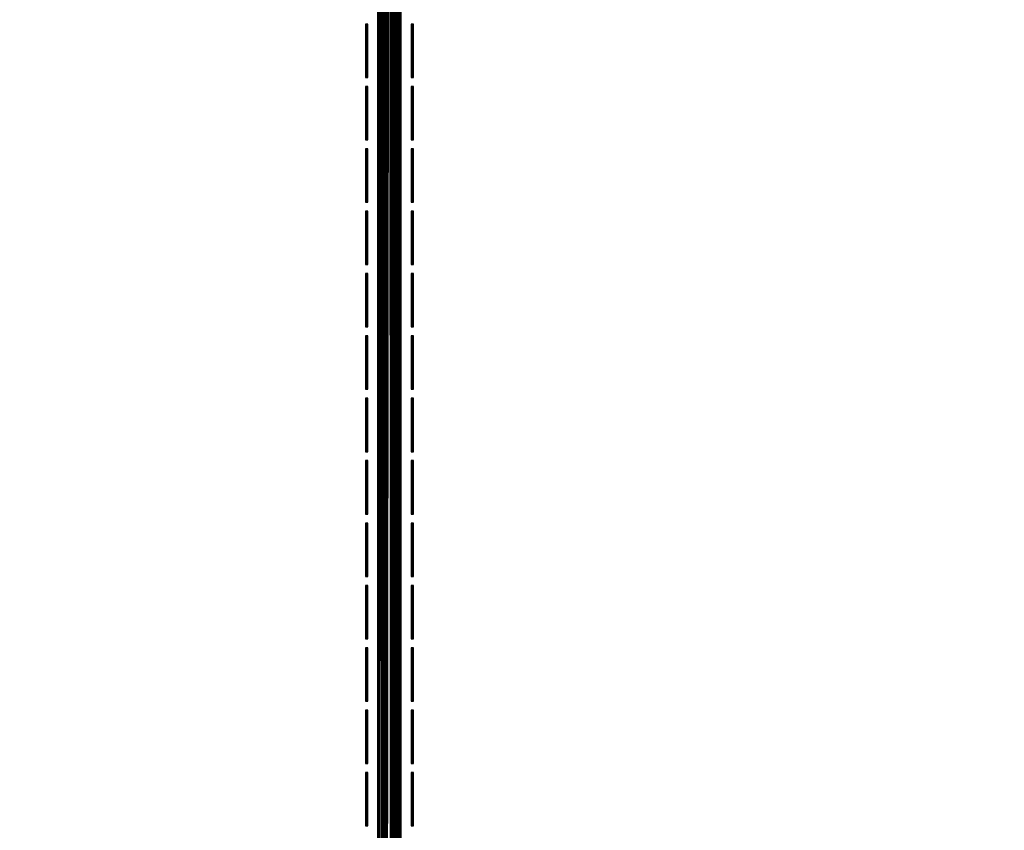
# Model space of a CAD drawing. Header units: inches. Extents: x 0 to 69, y -28.1 to 0.
# Tile 183 of 256: x 21.5 to 25.8, y -17.7 to -14.1. Entities that reach past the tile are written whole.
import ezdxf

# ---------------------------------------------------------------- set-up
doc = ezdxf.new("R2010")
doc.units = ezdxf.units.IN
doc.header["$LTSCALE"] = 0.03937
doc.header["$MEASUREMENT"] = 0
for name, color, linetype in [('A-FURN-3-ST', 151, 'Continuous'), ('A-FURN-3-ST-SEAM', 250, 'Continuous'), ('A-FURN-3-STITCH', 15, 'Continuous')]:
    doc.layers.add(name, color=color, linetype=linetype)

msp = doc.modelspace()

# ---------------------------------------------------------------- meshes
at = {"layer": 'A-FURN-3-ST'}
mesh = msp.add_polyface(dxfattribs=at)
corners = [(0.25, -5.4592, 18), (68.75, -5.4592, 18), (0.25, -5.1746, 17.9626), (68.75, -5.1746, 17.9626), (0.25, -4.9094, 17.8528), (68.75, -4.9094, 17.8528), (0.25, -4.6816, 17.6781), (68.75, -4.6816, 17.6781), (0.25, -4.5068, 17.4505), (68.75, -4.5068, 17.4505), (0.25, -4.3968, 17.1854), (68.75, -4.3968, 17.1854), (0.25, -4.3592, 16.9008), (68.75, -4.3504, 5.5004), (0.25, -4.3504, 5.5004), (0.25, -4.3883, 5.3089), (68.75, -4.3883, 5.3089), (0.25, -4.4967, 5.1466), (68.75, -4.4967, 5.1466), (0.25, -4.659, 5.0381), (68.75, -4.659, 5.0381), (0.25, -4.8504, 5), (0.25, -27.51, 5), (0.125, -4.8504, 5.0335), (0.125, -27.51, 5.0335), (0.0335, -4.8504, 5.125), (0.0335, -4.5038, 5.3567), (0.125, -4.3839, 5.5004), (0.125, -4.4193, 5.3217), (0.125, -4.5204, 5.1703), (0.125, -4.6718, 5.069), (0.0335, -4.4842, 16.9008), (0.125, -4.3926, 16.9008), (0.125, -4.4292, 17.1767), (0.0335, -5.2069, 17.8418), (0.125, -5.4592, 17.9665), (0.125, -5.1833, 17.9302), (0.0335, -4.77, 17.5897), (0.125, -4.7053, 17.6544), (0.125, -4.5358, 17.4337), (0.0335, -4.615, 17.3879), (0.0335, -4.5175, 17.153), (0.125, -4.9261, 17.8238), (0.125, -26.91, 17.9665), (0.25, -26.91, 18)]
mesh.append_faces([[corners[k] for k in face] for face in [(0, 1, 2), (2, 3, 4), (4, 5, 6), (6, 7, 8), (8, 9, 10), (10, 11, 12), (12, 13, 14), (14, 13, 15), (15, 16, 17), (17, 18, 19), (19, 20, 21), (21, 22, 23), (23, 24, 25), (26, 27, 28), (28, 27, 14), (28, 14, 15), (28, 15, 29), (29, 15, 17), (29, 17, 30), (30, 17, 19), (30, 19, 23), (23, 19, 21), (23, 25, 30), (27, 31, 32), (27, 32, 14), (14, 32, 12), (31, 33, 32), (32, 33, 10), (32, 10, 12), (34, 35, 36), (37, 38, 39, 40), (40, 39, 33, 41), (35, 0, 36), (36, 0, 2), (36, 2, 42), (42, 2, 4), (42, 4, 38), (38, 4, 6), (38, 6, 39), (39, 6, 8), (39, 8, 33), (33, 8, 10), (35, 43, 0), (44, 1, 0)]])
mesh = msp.add_polyface(dxfattribs=at)
corners = [(68.875, -4.8504, 5.0335), (68.875, -27.51, 5.0335), (68.75, -4.8504, 5), (68.75, -4.3504, 5.5004), (68.875, -4.3839, 5.5004), (68.75, -4.3883, 5.3089), (68.875, -4.4193, 5.3217), (68.75, -4.4967, 5.1466), (68.875, -4.5204, 5.1703), (68.75, -4.659, 5.0381), (68.875, -4.6718, 5.069), (68.9665, -4.7068, 5.1536), (68.9665, -4.4754, 5.5003), (68.9665, -4.5038, 5.3567), (68.9665, -4.5851, 5.2349), (68.75, -4.3592, 16.9008), (68.875, -4.3926, 16.9008), (68.75, -5.4592, 18), (68.875, -5.4592, 17.9665), (68.75, -5.1746, 17.9626), (68.875, -5.1833, 17.9302), (68.75, -4.9094, 17.8528), (68.875, -4.9261, 17.8238), (68.75, -4.6816, 17.6781), (68.875, -4.7053, 17.6544), (68.75, -4.5068, 17.4505), (68.875, -4.5358, 17.4337), (68.75, -4.3968, 17.1854), (68.875, -4.4292, 17.1767), (68.9665, -4.5175, 17.153), (68.9665, -5.4592, 17.875), (68.75, -26.91, 18), (68.875, -26.91, 17.9665), (0.25, -5.1746, 17.9626), (0.25, -4.9094, 17.8528), (0.25, -4.6816, 17.6781), (0.25, -4.5068, 17.4505), (0.25, -4.3968, 17.1854), (0.25, -4.3592, 16.9008), (0.25, -4.3883, 5.3089), (0.25, -4.4967, 5.1466), (0.25, -4.659, 5.0381), (0.25, -4.8504, 5), (68.75, -27.51, 5)]
mesh.append_faces([[corners[k] for k in face] for face in [(0, 1, 2), (3, 4, 5), (5, 4, 6), (5, 6, 7), (7, 6, 8), (7, 8, 9), (9, 8, 10), (9, 10, 2), (2, 10, 0), (0, 10, 11), (12, 6, 4), (8, 6, 13, 14), (3, 15, 4), (4, 15, 16), (4, 16, 12), (17, 18, 19), (19, 18, 20), (19, 20, 21), (21, 20, 22), (21, 22, 23), (23, 22, 24), (23, 24, 25), (25, 24, 26), (25, 26, 27), (27, 26, 28), (27, 28, 15), (15, 28, 16), (16, 28, 29), (18, 30, 20), (17, 31, 18), (18, 32, 30), (33, 17, 19), (34, 19, 21), (35, 21, 23), (36, 23, 25), (37, 25, 27), (38, 27, 15), (15, 3, 38), (39, 3, 5), (40, 5, 7), (41, 7, 9), (42, 9, 2), (2, 43, 42)]])
mesh = msp.add_polyface(dxfattribs=at)
corners = [(0.25, -4.8504, 5), (68.75, -27.51, 5), (0.25, -27.51, 5), (0.125, -4.8504, 5.0335), (0.125, -27.51, 5.0335), (0.25, -28.01, 5.5), (0.125, -27.9765, 5.5), (0.25, -27.9719, 5.3087), (0.125, -27.941, 5.3215), (0.25, -27.8636, 5.1464), (0.125, -27.8399, 5.1701), (0.25, -27.7013, 5.0381), (0.125, -27.6885, 5.069), (0.0335, -27.6535, 5.1535), (0.0335, -27.885, 5.5), (0.25, -28.01, 16.9), (0.125, -27.9765, 16.9), (0.25, -26.91, 18), (0.125, -26.91, 17.9665), (0.25, -27.1947, 17.9625), (0.125, -27.186, 17.9302), (0.25, -27.46, 17.8526), (0.125, -27.4433, 17.8236), (0.25, -27.6878, 17.6778), (0.125, -27.6641, 17.6541), (0.25, -27.8626, 17.45), (0.125, -27.8336, 17.4333), (0.25, -27.9725, 17.1847), (0.125, -27.9402, 17.176), (0.0335, -27.8518, 17.1523), (0.0335, -26.91, 17.875), (0.0335, -27.5994, 17.5894), (0.0335, -27.7544, 17.3875), (0.125, -5.4592, 17.9665), (0.25, -5.4592, 18), (68.75, -28.01, 16.9), (68.75, -27.9725, 17.1847), (68.75, -27.8626, 17.45), (68.75, -27.6878, 17.6778), (68.75, -27.46, 17.8526), (68.75, -27.1947, 17.9625), (68.75, -27.7013, 5.0381), (68.75, -27.8636, 5.1464), (68.75, -27.9719, 5.3087)]
mesh.append_faces([[corners[k] for k in face] for face in [(0, 1, 2), (3, 2, 4), (5, 6, 7), (7, 6, 8), (7, 8, 9), (9, 8, 10), (9, 10, 11), (11, 10, 12), (11, 12, 2), (2, 12, 4), (4, 12, 13), (14, 8, 6), (5, 15, 6), (6, 15, 16), (6, 16, 14), (17, 18, 19), (19, 18, 20), (19, 20, 21), (21, 20, 22), (21, 22, 23), (23, 22, 24), (23, 24, 25), (25, 24, 26), (25, 26, 27), (27, 26, 28), (27, 28, 15), (15, 28, 16), (16, 28, 29), (18, 30, 20), (24, 31, 32, 26), (26, 32, 29, 28), (33, 30, 18), (34, 18, 17), (15, 35, 27), (27, 36, 25), (25, 37, 23), (23, 38, 21), (21, 39, 19), (19, 40, 17), (5, 35, 15), (2, 1, 11), (11, 41, 9), (9, 42, 7), (7, 43, 5)]])
mesh = msp.add_polyface(dxfattribs=at)
corners = [(68.875, -4.8504, 5.0335), (68.9665, -27.51, 5.125), (68.875, -27.51, 5.0335), (68.75, -4.8504, 5), (68.75, -27.51, 5), (68.9665, -27.8565, 5.3565), (68.875, -27.9765, 5.5), (68.875, -27.941, 5.3215), (68.75, -28.01, 5.5), (68.75, -27.9719, 5.3087), (68.875, -27.8399, 5.1701), (68.75, -27.8636, 5.1464), (68.875, -27.6885, 5.069), (68.75, -27.7013, 5.0381), (68.9665, -27.6535, 5.1535), (68.9665, -27.7752, 5.2348), (68.9665, -27.885, 16.9), (68.875, -27.9765, 16.9), (68.75, -28.01, 16.9), (68.875, -27.9402, 17.176), (68.75, -27.9725, 17.1847), (68.9665, -27.1624, 17.8418), (68.875, -26.91, 17.9665), (68.875, -27.186, 17.9302), (68.75, -26.91, 18), (68.75, -27.1947, 17.9625), (68.875, -27.4433, 17.8236), (68.75, -27.46, 17.8526), (68.875, -27.6641, 17.6541), (68.75, -27.6878, 17.6778), (68.875, -27.8336, 17.4333), (68.75, -27.8626, 17.45), (68.875, -5.4592, 17.9665), (0.25, -27.9725, 17.1847), (0.25, -27.8626, 17.45), (0.25, -27.6878, 17.6778), (0.25, -27.46, 17.8526), (0.25, -27.1947, 17.9625), (0.25, -26.91, 18), (0.25, -28.01, 5.5), (0.25, -27.7013, 5.0381), (0.25, -27.8636, 5.1464), (0.25, -27.9719, 5.3087), (68.75, -5.4592, 18)]
mesh.append_faces([[corners[k] for k in face] for face in [(0, 1, 2), (3, 2, 4), (5, 6, 7), (7, 6, 8), (7, 8, 9), (7, 9, 10), (10, 9, 11), (10, 11, 12), (12, 11, 13), (12, 13, 2), (2, 13, 4), (2, 1, 12), (12, 14, 15, 10), (6, 16, 17), (6, 17, 8), (8, 17, 18), (16, 19, 17), (17, 19, 20), (17, 20, 18), (21, 22, 23), (22, 24, 23), (23, 24, 25), (23, 25, 26), (26, 25, 27), (26, 27, 28), (28, 27, 29), (28, 29, 30), (30, 29, 31), (30, 31, 19), (19, 31, 20), (32, 24, 22), (33, 18, 20), (34, 20, 31), (35, 31, 29), (36, 29, 27), (37, 27, 25), (38, 25, 24), (8, 18, 39), (40, 4, 13), (41, 13, 11), (42, 11, 9), (39, 9, 8), (24, 43, 38)]])
at = {"layer": 'A-FURN-3-ST-SEAM'}
mesh = msp.add_polyface(dxfattribs=at)
corners = [(23.175, -19.7597, 18), (23.1712, -8.4161, 18.0191), (23.1679, -19.7597, 18.0255), (23.175, -23.3349, 18), (23.1679, -23.3349, 18.0255), (23.175, -26.91, 18), (23.1054, -23.3349, 18.0459), (23.1405, -23.3349, 18.0472), (23.1405, -19.7597, 18.0472), (23.1054, -19.7597, 18.0459), (23.125, -8.4161, 18.05), (23.1441, -8.4161, 18.0462), (23.1562, -19.7597, 18.039), (23.1604, -8.4161, 18.0354), (23.1059, -8.4161, 18.0462), (23.0905, -19.7597, 18.0362), (23.0905, -23.3349, 18.0362), (23.0753, -23.3349, 18.0045), (23.0801, -23.3349, 18.0217), (23.0801, -19.7597, 18.0217), (23.0753, -19.7597, 18.0045), (23.0788, -8.4161, 18.0192), (23.075, -8.4161, 18), (23.0769, -19.7597, 17.9868), (23.0769, -23.3349, 17.9868), (23.1484, -23.3349, 17.9563), (23.1317, -23.3349, 17.9505), (23.1317, -19.7597, 17.9505), (23.1484, -19.7597, 17.9563), (23.1441, -8.4161, 17.9538), (23.125, -8.4161, 17.95), (23.114, -19.7597, 17.9515), (23.0896, -8.4161, 17.9647), (23.0978, -19.7597, 17.9588), (23.1603, -8.4161, 17.9646), (23.1622, -19.7597, 17.9675), (23.1622, -23.3349, 17.9675), (23.1715, -26.91, 17.9826), (23.1715, -23.3349, 17.9826), (23.1715, -19.7597, 17.9826), (23.1712, -8.4161, 17.9809), (23.114, -23.3349, 17.9515), (23.0978, -23.3349, 17.9588), (23.1562, -23.3349, 18.039), (23.1405, -26.91, 18.0472), (23.1562, -26.91, 18.039), (23.1679, -26.91, 18.0255)]
mesh.append_faces([[corners[k] for k in face] for face in [(0, 1, 2), (0, 2, 3), (3, 2, 4), (3, 4, 5), (6, 7, 8, 9), (9, 8, 10), (11, 8, 12), (13, 12, 2), (9, 14, 15), (9, 15, 16, 6), (17, 18, 19, 20), (20, 19, 21), (20, 22, 23), (20, 23, 24, 17), (25, 26, 27, 28), (28, 27, 29), (30, 27, 31), (32, 33, 23), (28, 34, 35), (28, 35, 36, 25), (3, 37, 38), (3, 38, 0), (0, 38, 39), (40, 39, 35), (36, 35, 39, 38), (31, 27, 26, 41), (24, 23, 33, 42), (42, 33, 31, 41), (16, 15, 19, 18), (4, 2, 12, 43), (43, 12, 8, 7), (44, 45, 43, 7), (45, 46, 4, 43)]])
mesh = msp.add_polyface(dxfattribs=at)
corners = [(23.1712, -8.4161, 17.9809), (23.1603, -8.4161, 17.9646), (23.175, -8.4161, 18), (23.1441, -8.4161, 17.9538), (23.125, -8.4161, 17.95), (23.1058, -8.4161, 17.9538), (23.0896, -8.4161, 17.9647), (23.0788, -8.4161, 17.9809), (23.075, -8.4161, 18), (23.0788, -8.4161, 18.0192), (23.0897, -8.4161, 18.0354), (23.1059, -8.4161, 18.0462), (23.125, -8.4161, 18.05), (23.1441, -8.4161, 18.0462), (23.1604, -8.4161, 18.0354), (23.1712, -8.4161, 18.0191), (23.175, -19.7597, 18), (23.1405, -19.7597, 18.0472), (23.1562, -19.7597, 18.039), (23.1679, -19.7597, 18.0255), (23.1054, -19.7597, 18.0459), (23.0801, -19.7597, 18.0217), (23.0905, -19.7597, 18.0362), (23.0753, -19.7597, 18.0045), (23.1317, -19.7597, 17.9505), (23.114, -19.7597, 17.9515), (23.0978, -19.7597, 17.9588), (23.0769, -19.7597, 17.9868), (23.1484, -19.7597, 17.9563), (23.1715, -19.7597, 17.9826), (23.1622, -19.7597, 17.9675)]
mesh.append_faces([[corners[k] for k in face] for face in [(2, 15, 16), (12, 17, 13), (13, 18, 14), (14, 19, 15), (12, 11, 20), (9, 21, 10), (10, 21, 22), (10, 22, 11), (9, 8, 23), (3, 24, 4), (4, 25, 5), (5, 25, 26), (5, 26, 6), (6, 27, 7), (7, 27, 8), (3, 1, 28), (16, 29, 2), (2, 29, 0), (0, 30, 1)]])
mesh.append_faces([[corners[k] for k in face] for face in [(2, 1, 3), (2, 3, 4), (2, 5, 6), (2, 6, 7), (7, 9, 10), (7, 10, 11), (7, 12, 13), (7, 13, 14), (7, 15, 2)]], dxfattribs={"vtx0": -1, "vtx2": -1})
mesh.append_faces([[corners[k] for k in face] for face in [(0, 1, 2), (8, 9, 7)]], dxfattribs={"vtx1": -1})
mesh.append_faces([[corners[k] for k in face] for face in [(4, 5, 2), (11, 12, 7), (14, 15, 7)]], dxfattribs={"vtx1": -1, "vtx2": -1})
at = {"layer": 'A-FURN-3-STITCH'}
mesh = msp.add_polymesh((7, 4), dxfattribs=at)
for k, corner in enumerate([(23.0204, -14.3832, 18.0001), (23.023, -14.3832, 18), (23.0282, -14.3832, 18), (23.0308, -14.3832, 18.0001), (23.0204, -14.3448, 18.0077), (23.023, -14.3448, 18.0122), (23.0282, -14.3448, 18.0122), (23.0308, -14.3448, 18.0077), (23.0204, -14.306, 18.0123), (23.023, -14.306, 18.0168), (23.0282, -14.306, 18.0168), (23.0308, -14.306, 18.0123), (23.0204, -14.2669, 18.0138), (23.023, -14.2669, 18.0183), (23.0282, -14.2669, 18.0183), (23.0308, -14.2669, 18.0138), (23.0204, -14.2279, 18.0123), (23.023, -14.2279, 18.0168), (23.0282, -14.2279, 18.0168), (23.0308, -14.2279, 18.0123), (23.0204, -14.189, 18.0077), (23.023, -14.189, 18.0122), (23.0282, -14.189, 18.0122), (23.0308, -14.189, 18.0077), (23.0204, -14.1507, 18.0001), (23.023, -14.1507, 18.0001), (23.0282, -14.1507, 18.0001), (23.0308, -14.1507, 18.0001)]):
    mesh.set_mesh_vertex(divmod(k, 4), corner)
mesh = msp.add_polymesh((7, 4), dxfattribs=at)
for k, corner in enumerate([(23.2201, -14.3832, 18.0001), (23.2227, -14.3832, 18), (23.2279, -14.3832, 18), (23.2305, -14.3832, 18.0001), (23.2201, -14.3448, 18.0077), (23.2227, -14.3448, 18.0122), (23.2279, -14.3448, 18.0122), (23.2305, -14.3448, 18.0077), (23.2201, -14.306, 18.0123), (23.2227, -14.306, 18.0168), (23.2279, -14.306, 18.0168), (23.2305, -14.306, 18.0123), (23.2201, -14.2669, 18.0138), (23.2227, -14.2669, 18.0183), (23.2279, -14.2669, 18.0183), (23.2305, -14.2669, 18.0138), (23.2201, -14.2279, 18.0123), (23.2227, -14.2279, 18.0168), (23.2279, -14.2279, 18.0168), (23.2305, -14.2279, 18.0123), (23.2201, -14.189, 18.0077), (23.2227, -14.189, 18.0122), (23.2279, -14.189, 18.0122), (23.2305, -14.189, 18.0077), (23.2201, -14.1507, 18.0001), (23.2227, -14.1507, 18.0001), (23.2279, -14.1507, 18.0001), (23.2305, -14.1507, 18.0001)]):
    mesh.set_mesh_vertex(divmod(k, 4), corner)
mesh = msp.add_polymesh((7, 4), dxfattribs=at)
for k, corner in enumerate([(23.0204, -14.6547, 18.0001), (23.023, -14.6547, 18), (23.0282, -14.6547, 18), (23.0308, -14.6547, 18.0001), (23.0204, -14.6164, 18.0077), (23.023, -14.6164, 18.0122), (23.0282, -14.6164, 18.0122), (23.0308, -14.6164, 18.0077), (23.0204, -14.5775, 18.0123), (23.023, -14.5775, 18.0168), (23.0282, -14.5775, 18.0168), (23.0308, -14.5775, 18.0123), (23.0204, -14.5385, 18.0138), (23.023, -14.5385, 18.0183), (23.0282, -14.5385, 18.0183), (23.0308, -14.5385, 18.0138), (23.0204, -14.4994, 18.0123), (23.023, -14.4994, 18.0168), (23.0282, -14.4994, 18.0168), (23.0308, -14.4994, 18.0123), (23.0204, -14.4606, 18.0077), (23.023, -14.4606, 18.0122), (23.0282, -14.4606, 18.0122), (23.0308, -14.4606, 18.0077), (23.0204, -14.4222, 18.0001), (23.023, -14.4222, 18.0001), (23.0282, -14.4222, 18.0001), (23.0308, -14.4222, 18.0001)]):
    mesh.set_mesh_vertex(divmod(k, 4), corner)
mesh = msp.add_polymesh((7, 4), dxfattribs=at)
for k, corner in enumerate([(23.2201, -14.6547, 18.0001), (23.2227, -14.6547, 18), (23.2279, -14.6547, 18), (23.2305, -14.6547, 18.0001), (23.2201, -14.6164, 18.0077), (23.2227, -14.6164, 18.0122), (23.2279, -14.6164, 18.0122), (23.2305, -14.6164, 18.0077), (23.2201, -14.5775, 18.0123), (23.2227, -14.5775, 18.0168), (23.2279, -14.5775, 18.0168), (23.2305, -14.5775, 18.0123), (23.2201, -14.5385, 18.0138), (23.2227, -14.5385, 18.0183), (23.2279, -14.5385, 18.0183), (23.2305, -14.5385, 18.0138), (23.2201, -14.4994, 18.0123), (23.2227, -14.4994, 18.0168), (23.2279, -14.4994, 18.0168), (23.2305, -14.4994, 18.0123), (23.2201, -14.4606, 18.0077), (23.2227, -14.4606, 18.0122), (23.2279, -14.4606, 18.0122), (23.2305, -14.4606, 18.0077), (23.2201, -14.4222, 18.0001), (23.2227, -14.4222, 18.0001), (23.2279, -14.4222, 18.0001), (23.2305, -14.4222, 18.0001)]):
    mesh.set_mesh_vertex(divmod(k, 4), corner)
mesh = msp.add_polymesh((7, 4), dxfattribs=at)
for k, corner in enumerate([(23.0204, -14.9263, 18.0001), (23.023, -14.9263, 18), (23.0282, -14.9263, 18), (23.0308, -14.9263, 18.0001), (23.0204, -14.8879, 18.0077), (23.023, -14.8879, 18.0122), (23.0282, -14.8879, 18.0122), (23.0308, -14.8879, 18.0077), (23.0204, -14.8491, 18.0123), (23.023, -14.8491, 18.0168), (23.0282, -14.8491, 18.0168), (23.0308, -14.8491, 18.0123), (23.0204, -14.81, 18.0138), (23.023, -14.81, 18.0183), (23.0282, -14.81, 18.0183), (23.0308, -14.81, 18.0138), (23.0204, -14.7709, 18.0123), (23.023, -14.7709, 18.0168), (23.0282, -14.7709, 18.0168), (23.0308, -14.7709, 18.0123), (23.0204, -14.7321, 18.0077), (23.023, -14.7321, 18.0122), (23.0282, -14.7321, 18.0122), (23.0308, -14.7321, 18.0077), (23.0204, -14.6938, 18.0001), (23.023, -14.6938, 18.0001), (23.0282, -14.6938, 18.0001), (23.0308, -14.6938, 18.0001)]):
    mesh.set_mesh_vertex(divmod(k, 4), corner)
mesh = msp.add_polymesh((7, 4), dxfattribs=at)
for k, corner in enumerate([(23.2201, -14.9263, 18.0001), (23.2227, -14.9263, 18), (23.2279, -14.9263, 18), (23.2305, -14.9263, 18.0001), (23.2201, -14.8879, 18.0077), (23.2227, -14.8879, 18.0122), (23.2279, -14.8879, 18.0122), (23.2305, -14.8879, 18.0077), (23.2201, -14.8491, 18.0123), (23.2227, -14.8491, 18.0168), (23.2279, -14.8491, 18.0168), (23.2305, -14.8491, 18.0123), (23.2201, -14.81, 18.0138), (23.2227, -14.81, 18.0183), (23.2279, -14.81, 18.0183), (23.2305, -14.81, 18.0138), (23.2201, -14.7709, 18.0123), (23.2227, -14.7709, 18.0168), (23.2279, -14.7709, 18.0168), (23.2305, -14.7709, 18.0123), (23.2201, -14.7321, 18.0077), (23.2227, -14.7321, 18.0122), (23.2279, -14.7321, 18.0122), (23.2305, -14.7321, 18.0077), (23.2201, -14.6938, 18.0001), (23.2227, -14.6938, 18.0001), (23.2279, -14.6938, 18.0001), (23.2305, -14.6938, 18.0001)]):
    mesh.set_mesh_vertex(divmod(k, 4), corner)
mesh = msp.add_polymesh((7, 4), dxfattribs=at)
for k, corner in enumerate([(23.0204, -15.1978, 18.0001), (23.023, -15.1978, 18), (23.0282, -15.1978, 18), (23.0308, -15.1978, 18.0001), (23.0204, -15.1594, 18.0077), (23.023, -15.1594, 18.0122), (23.0282, -15.1594, 18.0122), (23.0308, -15.1594, 18.0077), (23.0204, -15.1206, 18.0123), (23.023, -15.1206, 18.0168), (23.0282, -15.1206, 18.0168), (23.0308, -15.1206, 18.0123), (23.0204, -15.0815, 18.0138), (23.023, -15.0815, 18.0183), (23.0282, -15.0815, 18.0183), (23.0308, -15.0815, 18.0138), (23.0204, -15.0425, 18.0123), (23.023, -15.0425, 18.0168), (23.0282, -15.0425, 18.0168), (23.0308, -15.0425, 18.0123), (23.0204, -15.0036, 18.0077), (23.023, -15.0036, 18.0122), (23.0282, -15.0036, 18.0122), (23.0308, -15.0036, 18.0077), (23.0204, -14.9653, 18.0001), (23.023, -14.9653, 18.0001), (23.0282, -14.9653, 18.0001), (23.0308, -14.9653, 18.0001)]):
    mesh.set_mesh_vertex(divmod(k, 4), corner)
mesh = msp.add_polymesh((7, 4), dxfattribs=at)
for k, corner in enumerate([(23.2201, -15.1978, 18.0001), (23.2227, -15.1978, 18), (23.2279, -15.1978, 18), (23.2305, -15.1978, 18.0001), (23.2201, -15.1594, 18.0077), (23.2227, -15.1594, 18.0122), (23.2279, -15.1594, 18.0122), (23.2305, -15.1594, 18.0077), (23.2201, -15.1206, 18.0123), (23.2227, -15.1206, 18.0168), (23.2279, -15.1206, 18.0168), (23.2305, -15.1206, 18.0123), (23.2201, -15.0815, 18.0138), (23.2227, -15.0815, 18.0183), (23.2279, -15.0815, 18.0183), (23.2305, -15.0815, 18.0138), (23.2201, -15.0425, 18.0123), (23.2227, -15.0425, 18.0168), (23.2279, -15.0425, 18.0168), (23.2305, -15.0425, 18.0123), (23.2201, -15.0036, 18.0077), (23.2227, -15.0036, 18.0122), (23.2279, -15.0036, 18.0122), (23.2305, -15.0036, 18.0077), (23.2201, -14.9653, 18.0001), (23.2227, -14.9653, 18.0001), (23.2279, -14.9653, 18.0001), (23.2305, -14.9653, 18.0001)]):
    mesh.set_mesh_vertex(divmod(k, 4), corner)
mesh = msp.add_polymesh((7, 4), dxfattribs=at)
for k, corner in enumerate([(23.0204, -15.4693, 18.0001), (23.023, -15.4693, 18), (23.0282, -15.4693, 18), (23.0308, -15.4693, 18.0001), (23.0204, -15.431, 18.0077), (23.023, -15.431, 18.0122), (23.0282, -15.431, 18.0122), (23.0308, -15.431, 18.0077), (23.0204, -15.3921, 18.0123), (23.023, -15.3921, 18.0168), (23.0282, -15.3921, 18.0168), (23.0308, -15.3921, 18.0123), (23.0204, -15.3531, 18.0138), (23.023, -15.3531, 18.0183), (23.0282, -15.3531, 18.0183), (23.0308, -15.3531, 18.0138), (23.0204, -15.314, 18.0123), (23.023, -15.314, 18.0168), (23.0282, -15.314, 18.0168), (23.0308, -15.314, 18.0123), (23.0204, -15.2752, 18.0077), (23.023, -15.2752, 18.0122), (23.0282, -15.2752, 18.0122), (23.0308, -15.2752, 18.0077), (23.0204, -15.2368, 18.0001), (23.023, -15.2368, 18.0001), (23.0282, -15.2368, 18.0001), (23.0308, -15.2368, 18.0001)]):
    mesh.set_mesh_vertex(divmod(k, 4), corner)
mesh = msp.add_polymesh((7, 4), dxfattribs=at)
for k, corner in enumerate([(23.2201, -15.4693, 18.0001), (23.2227, -15.4693, 18), (23.2279, -15.4693, 18), (23.2305, -15.4693, 18.0001), (23.2201, -15.431, 18.0077), (23.2227, -15.431, 18.0122), (23.2279, -15.431, 18.0122), (23.2305, -15.431, 18.0077), (23.2201, -15.3921, 18.0123), (23.2227, -15.3921, 18.0168), (23.2279, -15.3921, 18.0168), (23.2305, -15.3921, 18.0123), (23.2201, -15.3531, 18.0138), (23.2227, -15.3531, 18.0183), (23.2279, -15.3531, 18.0183), (23.2305, -15.3531, 18.0138), (23.2201, -15.314, 18.0123), (23.2227, -15.314, 18.0168), (23.2279, -15.314, 18.0168), (23.2305, -15.314, 18.0123), (23.2201, -15.2752, 18.0077), (23.2227, -15.2752, 18.0122), (23.2279, -15.2752, 18.0122), (23.2305, -15.2752, 18.0077), (23.2201, -15.2368, 18.0001), (23.2227, -15.2368, 18.0001), (23.2279, -15.2368, 18.0001), (23.2305, -15.2368, 18.0001)]):
    mesh.set_mesh_vertex(divmod(k, 4), corner)
mesh = msp.add_polymesh((7, 4), dxfattribs=at)
for k, corner in enumerate([(23.0204, -15.7408, 18.0001), (23.023, -15.7408, 18), (23.0282, -15.7408, 18), (23.0308, -15.7408, 18.0001), (23.0204, -15.7025, 18.0077), (23.023, -15.7025, 18.0122), (23.0282, -15.7025, 18.0122), (23.0308, -15.7025, 18.0077), (23.0204, -15.6637, 18.0123), (23.023, -15.6637, 18.0168), (23.0282, -15.6637, 18.0168), (23.0308, -15.6637, 18.0123), (23.0204, -15.6246, 18.0138), (23.023, -15.6246, 18.0183), (23.0282, -15.6246, 18.0183), (23.0308, -15.6246, 18.0138), (23.0204, -15.5855, 18.0123), (23.023, -15.5855, 18.0168), (23.0282, -15.5855, 18.0168), (23.0308, -15.5855, 18.0123), (23.0204, -15.5467, 18.0077), (23.023, -15.5467, 18.0122), (23.0282, -15.5467, 18.0122), (23.0308, -15.5467, 18.0077), (23.0204, -15.5083, 18.0001), (23.023, -15.5083, 18.0001), (23.0282, -15.5083, 18.0001), (23.0308, -15.5083, 18.0001)]):
    mesh.set_mesh_vertex(divmod(k, 4), corner)
mesh = msp.add_polymesh((7, 4), dxfattribs=at)
for k, corner in enumerate([(23.2201, -15.7408, 18.0001), (23.2227, -15.7408, 18), (23.2279, -15.7408, 18), (23.2305, -15.7408, 18.0001), (23.2201, -15.7025, 18.0077), (23.2227, -15.7025, 18.0122), (23.2279, -15.7025, 18.0122), (23.2305, -15.7025, 18.0077), (23.2201, -15.6637, 18.0123), (23.2227, -15.6637, 18.0168), (23.2279, -15.6637, 18.0168), (23.2305, -15.6637, 18.0123), (23.2201, -15.6246, 18.0138), (23.2227, -15.6246, 18.0183), (23.2279, -15.6246, 18.0183), (23.2305, -15.6246, 18.0138), (23.2201, -15.5855, 18.0123), (23.2227, -15.5855, 18.0168), (23.2279, -15.5855, 18.0168), (23.2305, -15.5855, 18.0123), (23.2201, -15.5467, 18.0077), (23.2227, -15.5467, 18.0122), (23.2279, -15.5467, 18.0122), (23.2305, -15.5467, 18.0077), (23.2201, -15.5083, 18.0001), (23.2227, -15.5083, 18.0001), (23.2279, -15.5083, 18.0001), (23.2305, -15.5083, 18.0001)]):
    mesh.set_mesh_vertex(divmod(k, 4), corner)
mesh = msp.add_polymesh((7, 4), dxfattribs=at)
for k, corner in enumerate([(23.0204, -16.0124, 18.0001), (23.023, -16.0124, 18), (23.0282, -16.0124, 18), (23.0308, -16.0124, 18.0001), (23.0204, -15.974, 18.0077), (23.023, -15.974, 18.0122), (23.0282, -15.974, 18.0122), (23.0308, -15.974, 18.0077), (23.0204, -15.9352, 18.0123), (23.023, -15.9352, 18.0168), (23.0282, -15.9352, 18.0168), (23.0308, -15.9352, 18.0123), (23.0204, -15.8961, 18.0138), (23.023, -15.8961, 18.0183), (23.0282, -15.8961, 18.0183), (23.0308, -15.8961, 18.0138), (23.0204, -15.8571, 18.0123), (23.023, -15.8571, 18.0168), (23.0282, -15.8571, 18.0168), (23.0308, -15.8571, 18.0123), (23.0204, -15.8182, 18.0077), (23.023, -15.8182, 18.0122), (23.0282, -15.8182, 18.0122), (23.0308, -15.8182, 18.0077), (23.0204, -15.7799, 18.0001), (23.023, -15.7799, 18.0001), (23.0282, -15.7799, 18.0001), (23.0308, -15.7799, 18.0001)]):
    mesh.set_mesh_vertex(divmod(k, 4), corner)
mesh = msp.add_polymesh((7, 4), dxfattribs=at)
for k, corner in enumerate([(23.2201, -16.0124, 18.0001), (23.2227, -16.0124, 18), (23.2279, -16.0124, 18), (23.2305, -16.0124, 18.0001), (23.2201, -15.974, 18.0077), (23.2227, -15.974, 18.0122), (23.2279, -15.974, 18.0122), (23.2305, -15.974, 18.0077), (23.2201, -15.9352, 18.0123), (23.2227, -15.9352, 18.0168), (23.2279, -15.9352, 18.0168), (23.2305, -15.9352, 18.0123), (23.2201, -15.8961, 18.0138), (23.2227, -15.8961, 18.0183), (23.2279, -15.8961, 18.0183), (23.2305, -15.8961, 18.0138), (23.2201, -15.8571, 18.0123), (23.2227, -15.8571, 18.0168), (23.2279, -15.8571, 18.0168), (23.2305, -15.8571, 18.0123), (23.2201, -15.8182, 18.0077), (23.2227, -15.8182, 18.0122), (23.2279, -15.8182, 18.0122), (23.2305, -15.8182, 18.0077), (23.2201, -15.7799, 18.0001), (23.2227, -15.7799, 18.0001), (23.2279, -15.7799, 18.0001), (23.2305, -15.7799, 18.0001)]):
    mesh.set_mesh_vertex(divmod(k, 4), corner)
mesh = msp.add_polymesh((7, 4), dxfattribs=at)
for k, corner in enumerate([(23.0204, -16.2839, 18.0001), (23.023, -16.2839, 18), (23.0282, -16.2839, 18), (23.0308, -16.2839, 18.0001), (23.0204, -16.2456, 18.0077), (23.023, -16.2456, 18.0122), (23.0282, -16.2456, 18.0122), (23.0308, -16.2456, 18.0077), (23.0204, -16.2067, 18.0123), (23.023, -16.2067, 18.0168), (23.0282, -16.2067, 18.0168), (23.0308, -16.2067, 18.0123), (23.0204, -16.1677, 18.0138), (23.023, -16.1677, 18.0183), (23.0282, -16.1677, 18.0183), (23.0308, -16.1677, 18.0138), (23.0204, -16.1286, 18.0123), (23.023, -16.1286, 18.0168), (23.0282, -16.1286, 18.0168), (23.0308, -16.1286, 18.0123), (23.0204, -16.0898, 18.0077), (23.023, -16.0898, 18.0122), (23.0282, -16.0898, 18.0122), (23.0308, -16.0898, 18.0077), (23.0204, -16.0514, 18.0001), (23.023, -16.0514, 18.0001), (23.0282, -16.0514, 18.0001), (23.0308, -16.0514, 18.0001)]):
    mesh.set_mesh_vertex(divmod(k, 4), corner)
mesh = msp.add_polymesh((7, 4), dxfattribs=at)
for k, corner in enumerate([(23.2201, -16.2839, 18.0001), (23.2227, -16.2839, 18), (23.2279, -16.2839, 18), (23.2305, -16.2839, 18.0001), (23.2201, -16.2456, 18.0077), (23.2227, -16.2456, 18.0122), (23.2279, -16.2456, 18.0122), (23.2305, -16.2456, 18.0077), (23.2201, -16.2067, 18.0123), (23.2227, -16.2067, 18.0168), (23.2279, -16.2067, 18.0168), (23.2305, -16.2067, 18.0123), (23.2201, -16.1677, 18.0138), (23.2227, -16.1677, 18.0183), (23.2279, -16.1677, 18.0183), (23.2305, -16.1677, 18.0138), (23.2201, -16.1286, 18.0123), (23.2227, -16.1286, 18.0168), (23.2279, -16.1286, 18.0168), (23.2305, -16.1286, 18.0123), (23.2201, -16.0898, 18.0077), (23.2227, -16.0898, 18.0122), (23.2279, -16.0898, 18.0122), (23.2305, -16.0898, 18.0077), (23.2201, -16.0514, 18.0001), (23.2227, -16.0514, 18.0001), (23.2279, -16.0514, 18.0001), (23.2305, -16.0514, 18.0001)]):
    mesh.set_mesh_vertex(divmod(k, 4), corner)
mesh = msp.add_polymesh((7, 4), dxfattribs=at)
for k, corner in enumerate([(23.0204, -16.5554, 18.0001), (23.023, -16.5554, 18), (23.0282, -16.5554, 18), (23.0308, -16.5554, 18.0001), (23.0204, -16.5171, 18.0077), (23.023, -16.5171, 18.0122), (23.0282, -16.5171, 18.0122), (23.0308, -16.5171, 18.0077), (23.0204, -16.4783, 18.0123), (23.023, -16.4783, 18.0168), (23.0282, -16.4783, 18.0168), (23.0308, -16.4783, 18.0123), (23.0204, -16.4392, 18.0138), (23.023, -16.4392, 18.0183), (23.0282, -16.4392, 18.0183), (23.0308, -16.4392, 18.0138), (23.0204, -16.4001, 18.0123), (23.023, -16.4001, 18.0168), (23.0282, -16.4001, 18.0168), (23.0308, -16.4001, 18.0123), (23.0204, -16.3613, 18.0077), (23.023, -16.3613, 18.0122), (23.0282, -16.3613, 18.0122), (23.0308, -16.3613, 18.0077), (23.0204, -16.3229, 18.0001), (23.023, -16.3229, 18.0001), (23.0282, -16.3229, 18.0001), (23.0308, -16.3229, 18.0001)]):
    mesh.set_mesh_vertex(divmod(k, 4), corner)
mesh = msp.add_polymesh((7, 4), dxfattribs=at)
for k, corner in enumerate([(23.2201, -16.5554, 18.0001), (23.2227, -16.5554, 18), (23.2279, -16.5554, 18), (23.2305, -16.5554, 18.0001), (23.2201, -16.5171, 18.0077), (23.2227, -16.5171, 18.0122), (23.2279, -16.5171, 18.0122), (23.2305, -16.5171, 18.0077), (23.2201, -16.4783, 18.0123), (23.2227, -16.4783, 18.0168), (23.2279, -16.4783, 18.0168), (23.2305, -16.4783, 18.0123), (23.2201, -16.4392, 18.0138), (23.2227, -16.4392, 18.0183), (23.2279, -16.4392, 18.0183), (23.2305, -16.4392, 18.0138), (23.2201, -16.4001, 18.0123), (23.2227, -16.4001, 18.0168), (23.2279, -16.4001, 18.0168), (23.2305, -16.4001, 18.0123), (23.2201, -16.3613, 18.0077), (23.2227, -16.3613, 18.0122), (23.2279, -16.3613, 18.0122), (23.2305, -16.3613, 18.0077), (23.2201, -16.3229, 18.0001), (23.2227, -16.3229, 18.0001), (23.2279, -16.3229, 18.0001), (23.2305, -16.3229, 18.0001)]):
    mesh.set_mesh_vertex(divmod(k, 4), corner)
mesh = msp.add_polymesh((7, 4), dxfattribs=at)
for k, corner in enumerate([(23.0204, -16.827, 18.0001), (23.023, -16.827, 18), (23.0282, -16.827, 18), (23.0308, -16.827, 18.0001), (23.0204, -16.7886, 18.0077), (23.023, -16.7886, 18.0122), (23.0282, -16.7886, 18.0122), (23.0308, -16.7886, 18.0077), (23.0204, -16.7498, 18.0123), (23.023, -16.7498, 18.0168), (23.0282, -16.7498, 18.0168), (23.0308, -16.7498, 18.0123), (23.0204, -16.7107, 18.0138), (23.023, -16.7107, 18.0183), (23.0282, -16.7107, 18.0183), (23.0308, -16.7107, 18.0138), (23.0204, -16.6716, 18.0123), (23.023, -16.6716, 18.0168), (23.0282, -16.6716, 18.0168), (23.0308, -16.6716, 18.0123), (23.0204, -16.6328, 18.0077), (23.023, -16.6328, 18.0122), (23.0282, -16.6328, 18.0122), (23.0308, -16.6328, 18.0077), (23.0204, -16.5945, 18.0001), (23.023, -16.5945, 18.0001), (23.0282, -16.5945, 18.0001), (23.0308, -16.5945, 18.0001)]):
    mesh.set_mesh_vertex(divmod(k, 4), corner)
mesh = msp.add_polymesh((7, 4), dxfattribs=at)
for k, corner in enumerate([(23.2201, -16.827, 18.0001), (23.2227, -16.827, 18), (23.2279, -16.827, 18), (23.2305, -16.827, 18.0001), (23.2201, -16.7886, 18.0077), (23.2227, -16.7886, 18.0122), (23.2279, -16.7886, 18.0122), (23.2305, -16.7886, 18.0077), (23.2201, -16.7498, 18.0123), (23.2227, -16.7498, 18.0168), (23.2279, -16.7498, 18.0168), (23.2305, -16.7498, 18.0123), (23.2201, -16.7107, 18.0138), (23.2227, -16.7107, 18.0183), (23.2279, -16.7107, 18.0183), (23.2305, -16.7107, 18.0138), (23.2201, -16.6716, 18.0123), (23.2227, -16.6716, 18.0168), (23.2279, -16.6716, 18.0168), (23.2305, -16.6716, 18.0123), (23.2201, -16.6328, 18.0077), (23.2227, -16.6328, 18.0122), (23.2279, -16.6328, 18.0122), (23.2305, -16.6328, 18.0077), (23.2201, -16.5945, 18.0001), (23.2227, -16.5945, 18.0001), (23.2279, -16.5945, 18.0001), (23.2305, -16.5945, 18.0001)]):
    mesh.set_mesh_vertex(divmod(k, 4), corner)
mesh = msp.add_polymesh((7, 4), dxfattribs=at)
for k, corner in enumerate([(23.0204, -17.0985, 18.0001), (23.023, -17.0985, 18), (23.0282, -17.0985, 18), (23.0308, -17.0985, 18.0001), (23.0204, -17.0601, 18.0077), (23.023, -17.0601, 18.0122), (23.0282, -17.0601, 18.0122), (23.0308, -17.0601, 18.0077), (23.0204, -17.0213, 18.0123), (23.023, -17.0213, 18.0168), (23.0282, -17.0213, 18.0168), (23.0308, -17.0213, 18.0123), (23.0204, -16.9822, 18.0138), (23.023, -16.9822, 18.0183), (23.0282, -16.9822, 18.0183), (23.0308, -16.9822, 18.0138), (23.0204, -16.9432, 18.0123), (23.023, -16.9432, 18.0168), (23.0282, -16.9432, 18.0168), (23.0308, -16.9432, 18.0123), (23.0204, -16.9043, 18.0077), (23.023, -16.9043, 18.0122), (23.0282, -16.9043, 18.0122), (23.0308, -16.9043, 18.0077), (23.0204, -16.866, 18.0001), (23.023, -16.866, 18.0001), (23.0282, -16.866, 18.0001), (23.0308, -16.866, 18.0001)]):
    mesh.set_mesh_vertex(divmod(k, 4), corner)
mesh = msp.add_polymesh((7, 4), dxfattribs=at)
for k, corner in enumerate([(23.2201, -17.0985, 18.0001), (23.2227, -17.0985, 18), (23.2279, -17.0985, 18), (23.2305, -17.0985, 18.0001), (23.2201, -17.0601, 18.0077), (23.2227, -17.0601, 18.0122), (23.2279, -17.0601, 18.0122), (23.2305, -17.0601, 18.0077), (23.2201, -17.0213, 18.0123), (23.2227, -17.0213, 18.0168), (23.2279, -17.0213, 18.0168), (23.2305, -17.0213, 18.0123), (23.2201, -16.9822, 18.0138), (23.2227, -16.9822, 18.0183), (23.2279, -16.9822, 18.0183), (23.2305, -16.9822, 18.0138), (23.2201, -16.9432, 18.0123), (23.2227, -16.9432, 18.0168), (23.2279, -16.9432, 18.0168), (23.2305, -16.9432, 18.0123), (23.2201, -16.9043, 18.0077), (23.2227, -16.9043, 18.0122), (23.2279, -16.9043, 18.0122), (23.2305, -16.9043, 18.0077), (23.2201, -16.866, 18.0001), (23.2227, -16.866, 18.0001), (23.2279, -16.866, 18.0001), (23.2305, -16.866, 18.0001)]):
    mesh.set_mesh_vertex(divmod(k, 4), corner)
mesh = msp.add_polymesh((7, 4), dxfattribs=at)
for k, corner in enumerate([(23.0204, -17.37, 18.0001), (23.023, -17.37, 18), (23.0282, -17.37, 18), (23.0308, -17.37, 18.0001), (23.0204, -17.3317, 18.0077), (23.023, -17.3317, 18.0122), (23.0282, -17.3317, 18.0122), (23.0308, -17.3317, 18.0077), (23.0204, -17.2928, 18.0123), (23.023, -17.2928, 18.0168), (23.0282, -17.2928, 18.0168), (23.0308, -17.2928, 18.0123), (23.0204, -17.2538, 18.0138), (23.023, -17.2538, 18.0183), (23.0282, -17.2538, 18.0183), (23.0308, -17.2538, 18.0138), (23.0204, -17.2147, 18.0123), (23.023, -17.2147, 18.0168), (23.0282, -17.2147, 18.0168), (23.0308, -17.2147, 18.0123), (23.0204, -17.1759, 18.0077), (23.023, -17.1759, 18.0122), (23.0282, -17.1759, 18.0122), (23.0308, -17.1759, 18.0077), (23.0204, -17.1375, 18.0001), (23.023, -17.1375, 18.0001), (23.0282, -17.1375, 18.0001), (23.0308, -17.1375, 18.0001)]):
    mesh.set_mesh_vertex(divmod(k, 4), corner)
mesh = msp.add_polymesh((7, 4), dxfattribs=at)
for k, corner in enumerate([(23.2201, -17.37, 18.0001), (23.2227, -17.37, 18), (23.2279, -17.37, 18), (23.2305, -17.37, 18.0001), (23.2201, -17.3317, 18.0077), (23.2227, -17.3317, 18.0122), (23.2279, -17.3317, 18.0122), (23.2305, -17.3317, 18.0077), (23.2201, -17.2928, 18.0123), (23.2227, -17.2928, 18.0168), (23.2279, -17.2928, 18.0168), (23.2305, -17.2928, 18.0123), (23.2201, -17.2538, 18.0138), (23.2227, -17.2538, 18.0183), (23.2279, -17.2538, 18.0183), (23.2305, -17.2538, 18.0138), (23.2201, -17.2147, 18.0123), (23.2227, -17.2147, 18.0168), (23.2279, -17.2147, 18.0168), (23.2305, -17.2147, 18.0123), (23.2201, -17.1759, 18.0077), (23.2227, -17.1759, 18.0122), (23.2279, -17.1759, 18.0122), (23.2305, -17.1759, 18.0077), (23.2201, -17.1375, 18.0001), (23.2227, -17.1375, 18.0001), (23.2279, -17.1375, 18.0001), (23.2305, -17.1375, 18.0001)]):
    mesh.set_mesh_vertex(divmod(k, 4), corner)
mesh = msp.add_polymesh((7, 4), dxfattribs=at)
for k, corner in enumerate([(23.0204, -17.6416, 18.0001), (23.023, -17.6416, 18), (23.0282, -17.6416, 18), (23.0308, -17.6416, 18.0001), (23.0204, -17.6032, 18.0077), (23.023, -17.6032, 18.0122), (23.0282, -17.6032, 18.0122), (23.0308, -17.6032, 18.0077), (23.0204, -17.5644, 18.0123), (23.023, -17.5644, 18.0168), (23.0282, -17.5644, 18.0168), (23.0308, -17.5644, 18.0123), (23.0204, -17.5253, 18.0138), (23.023, -17.5253, 18.0183), (23.0282, -17.5253, 18.0183), (23.0308, -17.5253, 18.0138), (23.0204, -17.4862, 18.0123), (23.023, -17.4862, 18.0168), (23.0282, -17.4862, 18.0168), (23.0308, -17.4862, 18.0123), (23.0204, -17.4474, 18.0077), (23.023, -17.4474, 18.0122), (23.0282, -17.4474, 18.0122), (23.0308, -17.4474, 18.0077), (23.0204, -17.409, 18.0001), (23.023, -17.409, 18.0001), (23.0282, -17.409, 18.0001), (23.0308, -17.409, 18.0001)]):
    mesh.set_mesh_vertex(divmod(k, 4), corner)
mesh = msp.add_polymesh((7, 4), dxfattribs=at)
for k, corner in enumerate([(23.2201, -17.6416, 18.0001), (23.2227, -17.6416, 18), (23.2279, -17.6416, 18), (23.2305, -17.6416, 18.0001), (23.2201, -17.6032, 18.0077), (23.2227, -17.6032, 18.0122), (23.2279, -17.6032, 18.0122), (23.2305, -17.6032, 18.0077), (23.2201, -17.5644, 18.0123), (23.2227, -17.5644, 18.0168), (23.2279, -17.5644, 18.0168), (23.2305, -17.5644, 18.0123), (23.2201, -17.5253, 18.0138), (23.2227, -17.5253, 18.0183), (23.2279, -17.5253, 18.0183), (23.2305, -17.5253, 18.0138), (23.2201, -17.4862, 18.0123), (23.2227, -17.4862, 18.0168), (23.2279, -17.4862, 18.0168), (23.2305, -17.4862, 18.0123), (23.2201, -17.4474, 18.0077), (23.2227, -17.4474, 18.0122), (23.2279, -17.4474, 18.0122), (23.2305, -17.4474, 18.0077), (23.2201, -17.409, 18.0001), (23.2227, -17.409, 18.0001), (23.2279, -17.409, 18.0001), (23.2305, -17.409, 18.0001)]):
    mesh.set_mesh_vertex(divmod(k, 4), corner)

doc.saveas('drawing.dxf')
